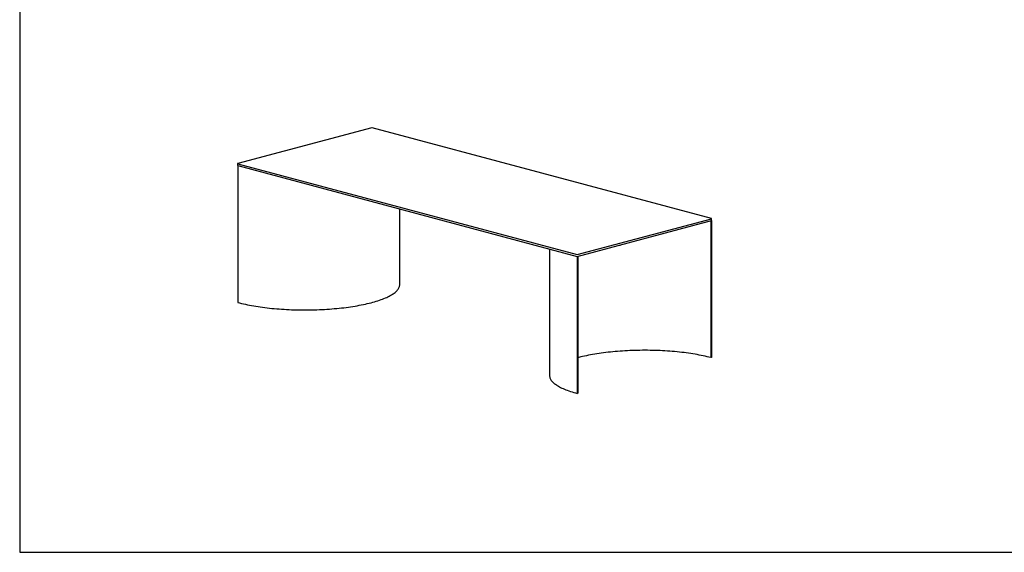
# Model space of a CAD drawing. Header units: millimetres. Extents: x 7474 to 13624, y 171 to 4476.
# Tile 1 of 4: x 7474 to 10549, y 171 to 1834. Entities that reach past the tile are written whole.
import ezdxf

# ---------------------------------------------------------------- set-up
doc = ezdxf.new("R2010")
doc.units = ezdxf.units.MM
doc.header["$LTSCALE"] = 15
doc.layers.add('SCHIZZI', color=9, linetype='Continuous')

msp = doc.modelspace()

# ---------------------------------------------------------------- linework, layer by layer
for p, q in [((8573.57, 1497.16), (8154.4, 1384.86)), ((9634.23, 1213.23), (8574.42, 1497.16)), ((8154.22, 1384.75), (8154.22, 1378.97)), ((8154.4, 1384.63), (9214.21, 1100.7)), ((8154.4, 1378.85), (9214.21, 1094.92)), ((8154.82, 1378.74), (8154.82, 951.2)), ((8660.39, 1007.46), (8660.39, 1243.29)), ((9215.06, 1100.7), (9634.23, 1213)), ((9215.06, 1094.92), (9634.23, 1207.22)), ((9631.69, 1206.54), (9631.69, 778.99)), ((9633.81, 1207.1), (9633.81, 779.56)), ((9634.41, 1207.33), (9634.41, 1213.11)), ((9128.25, 1117.95), (9128.25, 723.3)), ((9214.64, 1094.87), (9214.64, 667.26)), ((9216.76, 1095.37), (9216.76, 667.83)), ((9633.81, 779.56), (9631.69, 778.99)), ((9216.76, 667.83), (9214.64, 667.26))]:
    msp.add_line(p, q)
at = {"flags": 128}
for points in [[(8154.4, 1384.86), (8154.33, 1384.84), (8154.27, 1384.81), (8154.24, 1384.78), (8154.22, 1384.75), (8154.24, 1384.72), (8154.27, 1384.69), (8154.33, 1384.66), (8154.4, 1384.63)], [(8154.4, 1378.85), (8154.33, 1378.88), (8154.27, 1378.9), (8154.24, 1378.93), (8154.22, 1378.97)], [(9634.23, 1213), (9634.31, 1213.02), (9634.36, 1213.05), (9634.4, 1213.08), (9634.41, 1213.11), (9634.4, 1213.14), (9634.36, 1213.17), (9634.31, 1213.2), (9634.23, 1213.23)], [(9634.41, 1207.33), (9634.4, 1207.3), (9634.36, 1207.27), (9634.31, 1207.24), (9634.23, 1207.22)], [(8154.82, 951.2), (8160.53, 949.71), (8166.38, 948.27), (8172.38, 946.88), (8178.51, 945.52), (8184.78, 944.21), (8191.17, 942.95), (8197.69, 941.73), (8204.33, 940.56), (8211.08, 939.43), (8217.95, 938.36), (8224.91, 937.34), (8231.98, 936.36), (8239.15, 935.44), (8246.4, 934.57), (8253.74, 933.75), (8261.15, 932.98), (8268.64, 932.27), (8276.2, 931.61), (8283.83, 931.01), (8291.51, 930.46), (8299.24, 929.97), (8307.02, 929.53), (8314.84, 929.15), (8322.69, 928.83), (8330.58, 928.56), (8338.49, 928.35), (8346.41, 928.19), (8354.35, 928.09), (8362.3, 928.05), (8370.25, 928.07), (8378.19, 928.14), (8386.12, 928.27), (8394.04, 928.46), (8401.94, 928.71), (8409.81, 929.01), (8417.64, 929.36), (8425.44, 929.78), (8433.19, 930.25), (8440.89, 930.77), (8448.54, 931.35), (8456.13, 931.99), (8463.65, 932.68), (8471.1, 933.42), (8478.47, 934.21), (8485.76, 935.06), (8492.96, 935.96), (8500.07, 936.92), (8507.08, 937.92), (8513.99, 938.97), (8520.79, 940.07), (8527.48, 941.23), (8534.05, 942.42), (8540.5, 943.67), (8546.82, 944.96), (8553.01, 946.3), (8559.06, 947.68), (8564.98, 949.1), (8570.74, 950.56), (8576.36, 952.07), (8581.83, 953.61), (8587.14, 955.2), (8592.29, 956.82), (8597.28, 958.48), (8602.1, 960.17), (8606.75, 961.9), (8611.22, 963.66), (8615.51, 965.45), (8619.63, 967.27), (8623.56, 969.12), (8627.3, 971), (8630.85, 972.91), (8634.22, 974.84), (8637.38, 976.79), (8640.36, 978.76), (8643.13, 980.76), (8645.7, 982.78), (8648.07, 984.81), (8650.24, 986.86), (8652.19, 988.92), (8653.95, 991), (8655.49, 993.09), (8656.82, 995.19), (8657.95, 997.29), (8658.86, 999.41), (8659.56, 1001.53), (8660.05, 1003.66), (8660.32, 1005.78), (8660.39, 1007.46)], [(9631.69, 778.99), (9626.04, 780.46), (9620.25, 781.89), (9614.32, 783.27), (9608.25, 784.61), (9602.04, 785.91), (9595.71, 787.16), (9589.26, 788.37), (9582.69, 789.53), (9576, 790.64), (9569.21, 791.7), (9562.31, 792.71), (9555.32, 793.68), (9548.23, 794.59), (9541.05, 795.45), (9533.78, 796.26), (9526.44, 797.02), (9519.03, 797.73), (9511.54, 798.38), (9504, 798.97), (9496.4, 799.52), (9488.74, 800), (9481.04, 800.44), (9473.3, 800.82), (9465.52, 801.14), (9457.72, 801.4), (9449.89, 801.61), (9442.04, 801.77), (9434.18, 801.86), (9426.32, 801.9), (9418.45, 801.89), (9410.59, 801.81), (9402.73, 801.68), (9394.9, 801.5), (9387.08, 801.26), (9379.29, 800.96), (9371.54, 800.6), (9363.82, 800.2), (9356.14, 799.73), (9348.52, 799.21), (9340.95, 798.64), (9333.44, 798.01), (9325.99, 797.33), (9318.62, 796.59), (9311.32, 795.8), (9304.11, 794.96), (9296.98, 794.07), (9289.94, 793.13), (9283, 792.14), (9276.16, 791.09), (9269.43, 790), (9262.81, 788.86), (9256.31, 787.68), (9249.92, 786.45), (9243.67, 785.17), (9237.54, 783.84), (9231.55, 782.48), (9225.69, 781.07), (9219.98, 779.62), (9216.76, 778.77)], [(9128.25, 723.3), (9128.25, 722.85), (9128.4, 720.72), (9128.77, 718.59), (9129.35, 716.47), (9130.14, 714.35), (9131.14, 712.23), (9132.35, 710.13), (9133.77, 708.04), (9135.41, 705.95), (9137.25, 703.88), (9139.29, 701.82), (9141.55, 699.78), (9144, 697.75), (9146.66, 695.75), (9149.52, 693.76), (9152.57, 691.8), (9155.82, 689.85), (9159.27, 687.93), (9162.9, 686.04), (9166.72, 684.17), (9170.73, 682.33), (9174.92, 680.52), (9179.29, 678.75), (9183.84, 677), (9188.56, 675.29), (9193.45, 673.61), (9198.51, 671.96), (9203.73, 670.36), (9209.11, 668.79), (9214.64, 667.26)]]:
    msp.add_lwpolyline(points, dxfattribs=at)
for centre, start, end in [((8574, 1495.33), 76.98356, 103.01644), ((9214.64, 1102.53), 256.98356, 283.01644), ((9214.64, 1096.75), 256.98356, 283.01644)]:
    msp.add_arc(centre, 1.88, start, end)
for points, knots in [([(9612.9, 1201.5), (9613.04, 1201.51), (9613.42, 1201.52), (9613.81, 1201.59), (9614.17, 1201.68), (9614.47, 1201.78), (9614.76, 1201.9), (9614.91, 1202.03), (9614.93, 1202.05)], [0, 0, 0, 0, 0.1895829, 0.499427, 0.5433855, 0.7308659, 0.9591172, 1, 1, 1, 1]), ([(9481.37, 1166.27), (9481.52, 1166.27), (9481.9, 1166.28), (9482.29, 1166.35), (9482.65, 1166.44), (9482.94, 1166.55), (9483.24, 1166.67), (9483.39, 1166.79), (9483.41, 1166.81)], [0, 0, 0, 0, 0.1895829, 0.499427, 0.5433855, 0.7308659, 0.9591172, 1, 1, 1, 1]), ([(9347.19, 1130.32), (9347.34, 1130.32), (9347.72, 1130.33), (9348.11, 1130.4), (9348.47, 1130.5), (9348.76, 1130.6), (9349.06, 1130.72), (9349.21, 1130.84), (9349.23, 1130.86)], [0, 0, 0, 0, 0.1895829, 0.499427, 0.5433855, 0.7308659, 0.9591172, 1, 1, 1, 1]), ([(9216.85, 1095.24), (9216.97, 1095.27), (9217.24, 1095.36), (9217.54, 1095.48), (9217.69, 1095.61), (9217.71, 1095.63)], [0, 0, 0, 0, 0.41058795, 0.91046549, 1, 1, 1, 1])]:
    msp.add_open_spline(points, degree=3, knots=knots)
at = {"layer": 'SCHIZZI', "color": 7, "true_color": 0xffffff}
for p, q in [((7473.54, 4476.12), (7473.54, 171.12)), ((7473.54, 171.12), (13623.54, 171.12))]:
    msp.add_line(p, q, dxfattribs=at)

doc.saveas('drawing.dxf')
